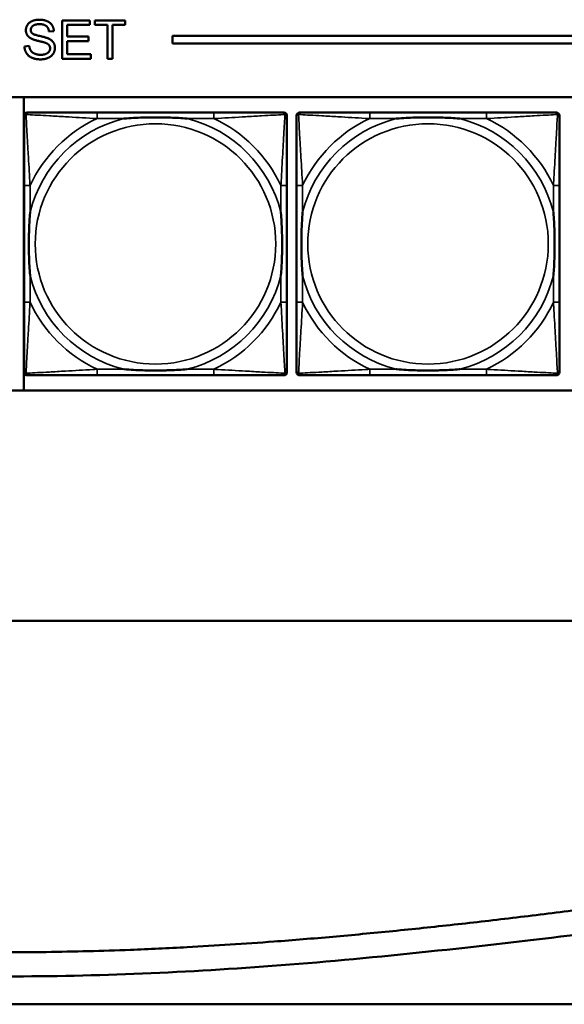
# Model space of a CAD drawing. Header units: inches. Extents: x 3.3 to 44.7, y 1.4 to 39.2.
# Tile 25 of 85: x 27.8 to 29.3, y 2.5 to 5.1. Entities that reach past the tile are written whole.
import ezdxf

# ---------------------------------------------------------------- set-up
doc = ezdxf.new("R2010")
doc.units = ezdxf.units.IN
doc.header["$MEASUREMENT"] = 0
doc.layers.add('Visible (ANSI)', color=7, linetype='Continuous', lineweight=50)
doc.layers.add('Visible Narrow (ANSI)', color=7, linetype='Continuous', lineweight=35)

msp = doc.modelspace()

# ---------------------------------------------------------------- linework, layer by layer
at = {"layer": 'Visible (ANSI)'}
for p, q in [((27.9535, 5.0836), (28.0259, 5.0836)), ((27.9535, 4.9836), (27.9535, 5.0836)), ((28.0259, 5.0836), (28.0259, 5.0718)), ((28.039, 5.0718), (28.039, 5.0836)), ((28.039, 5.0836), (28.1182, 5.0836)), ((28.1182, 5.0836), (28.1182, 5.0718)), ((28.0259, 5.0718), (27.9668, 5.0718)), ((27.9668, 5.0718), (27.9668, 5.0412)), ((28.0719, 5.0718), (28.039, 5.0718)), ((28.0719, 4.9836), (28.0719, 5.0718)), ((28.1182, 5.0718), (28.0851, 5.0718)), ((28.0851, 5.0718), (28.0851, 4.9836)), ((27.9322, 5.0555), (27.9195, 5.0545)), ((27.9668, 5.0412), (28.0222, 5.0412)), ((28.0222, 5.0412), (28.0222, 5.0294)), ((28.2415, 5.0237), (28.2415, 5.0437)), ((28.2415, 5.0437), (33.5485, 5.0437)), ((27.8555, 5.0158), (27.868, 5.0168)), ((28.0222, 5.0294), (27.9668, 5.0294)), ((27.9668, 5.0294), (27.9668, 4.9954)), ((33.5485, 5.0237), (28.2415, 5.0237)), ((28.0282, 4.9836), (27.9535, 4.9836)), ((27.9668, 4.9954), (28.0282, 4.9954)), ((28.0282, 4.9954), (28.0282, 4.9836)), ((28.0851, 4.9836), (28.0719, 4.9836)), ((22.1344, 4.8837), (33.5485, 4.8837)), ((27.8543, 4.119), (27.8543, 4.8837)), ((27.8544, 4.1662), (27.8544, 4.8355)), ((27.8622, 4.8434), (27.8662, 4.8434)), ((28.3489, 4.8434), (28.0449, 4.8434)), ((28.5276, 4.8434), (28.5315, 4.8434)), ((28.5394, 4.8355), (28.5394, 4.8316)), ((28.5644, 4.1662), (28.5644, 4.8355)), ((28.5722, 4.8434), (28.5762, 4.8434)), ((29.0589, 4.8434), (28.7549, 4.8434)), ((29.2376, 4.8434), (29.2415, 4.8434)), ((29.2494, 4.8355), (29.2494, 4.8316)), ((27.8544, 4.6528), (27.8544, 4.3489)), ((28.5394, 4.3489), (28.5394, 4.6528)), ((28.5644, 4.6528), (28.5644, 4.3489)), ((29.2494, 4.3489), (29.2494, 4.6528)), ((28.5315, 4.1583), (27.8622, 4.1583)), ((28.0449, 4.1583), (28.3489, 4.1583)), ((28.5394, 4.1702), (28.5394, 4.1662)), ((29.2415, 4.1583), (28.5722, 4.1583)), ((28.7549, 4.1583), (29.0589, 4.1583)), ((29.2494, 4.1702), (29.2494, 4.1662)), ((33.5485, 4.119), (22.1344, 4.119)), ((20.9807, 3.5186), (37.7273, 3.5186)), ((21.2707, 2.5186), (31.7284, 2.5186))]:
    msp.add_line(p, q, dxfattribs=at)
for centre, radius, start, end in [((27.8622, 4.8355), 0.00787, 90, 180), ((27.8662, 4.8316), 0.0118, 90, 180), ((28.5276, 4.8316), 0.0118, 0, 90), ((28.5315, 4.8355), 0.00787, 0, 90), ((28.5722, 4.8355), 0.00787, 90, 180), ((28.5762, 4.8316), 0.0118, 90, 180), ((29.2376, 4.8316), 0.0118, 0, 90), ((29.2415, 4.8355), 0.00787, 0, 90), ((27.8662, 4.1702), 0.0118, 180, 270), ((27.8622, 4.1662), 0.00787, 180, 270), ((28.5276, 4.1702), 0.0118, 270, 360), ((28.5315, 4.1662), 0.00787, 270, 0), ((28.5762, 4.1702), 0.0118, 180, 270), ((28.5722, 4.1662), 0.00787, 180, 270), ((29.2376, 4.1702), 0.0118, 270, 360), ((29.2415, 4.1662), 0.00787, 270, 0)]:
    msp.add_arc(centre, radius, start, end, dxfattribs=at)
for points in [[(27.8592, 5.0578), (27.8592, 5.0654), (27.8678, 5.0785), (27.8844, 5.0854), (27.8945, 5.0854)], [(27.8945, 5.0854), (27.9056, 5.0854), (27.9226, 5.0782), (27.9319, 5.0643), (27.9322, 5.0555)], [(27.8734, 5.0361), (27.8662, 5.0398), (27.8592, 5.0509), (27.8592, 5.0578)], [(27.895, 5.0737), (27.883, 5.0737), (27.872, 5.0649), (27.872, 5.0587)], [(27.872, 5.0587), (27.872, 5.0533), (27.8758, 5.0498)], [(27.9195, 5.0545), (27.9185, 5.064), (27.9066, 5.0737), (27.895, 5.0737)], [(27.9107, 5.0249), (27.9066, 5.0265), (27.879, 5.0331), (27.8734, 5.0361)], [(27.8758, 5.0498), (27.8797, 5.0463), (27.9121, 5.039), (27.9181, 5.0363)], [(27.9181, 5.0363), (27.9268, 5.0322), (27.9351, 5.0199), (27.9351, 5.0119)], [(27.8982, 4.9819), (27.8845, 4.9819), (27.8662, 4.9899), (27.8558, 5.0057), (27.8555, 5.0158)], [(27.868, 5.0168), (27.8689, 5.0093), (27.8754, 4.9997), (27.889, 4.9938), (27.8976, 4.9938)], [(27.8976, 4.9938), (27.9051, 4.9938), (27.9168, 4.9982), (27.9224, 5.0061), (27.9224, 5.0107)], [(27.9351, 5.0119), (27.9351, 5.0039), (27.926, 4.9898), (27.9088, 4.9819), (27.8982, 4.9819)], [(27.9224, 5.0107), (27.9224, 5.0155), (27.917, 5.0225), (27.9107, 5.0249)]]:
    msp.add_open_spline(points, degree=2, dxfattribs=at)
for points, degree, knots in [([(27.8544, 4.8316), (27.8544, 4.8167), (27.8544, 4.7751), (27.8544, 4.7344), (27.8544, 4.7079), (27.8544, 4.68), (27.8544, 4.6528)], 3, [-0.5252205, -0.5252205, -0.5252205, -0.5252205, -0.20743, -0.20743, -0.20743, 0, 0, 0, 0]), ([(28.0449, 4.8434), (28.0414, 4.8434), (28.0378, 4.8434), (28.0342, 4.8434), (28.001, 4.8434), (27.9673, 4.8434), (27.9364, 4.8434), (27.9095, 4.8434), (27.8839, 4.8434), (27.8705, 4.8434), (27.8689, 4.8434), (27.8674, 4.8434), (27.8662, 4.8434)], 3, [0, 0, 0, 0, 0.0272471, 0.0272471, 0.0272471, 0.2790553, 0.2790553, 0.2790553, 0.4988354, 0.4988354, 0.4988354, 0.5252205, 0.5252205, 0.5252205, 0.5252205]), ([(28.1141, 4.8276), (28.1146, 4.8277), (28.115, 4.8277), (28.1315, 4.8289), (28.1476, 4.8298), (28.1705, 4.8305), (28.1772, 4.8306), (28.1864, 4.8308), (28.1889, 4.8308), (28.193, 4.8308), (28.1946, 4.8308), (28.1977, 4.8308), (28.1992, 4.8308), (28.2028, 4.8308), (28.2048, 4.8308), (28.211, 4.8307), (28.2151, 4.8307), (28.2249, 4.8305), (28.2305, 4.8303), (28.2502, 4.8296), (28.2643, 4.8288), (28.2788, 4.8277), (28.2792, 4.8277), (28.2796, 4.8276)], 3, [-0.416114, -0.416114, -0.416114, -0.416114, -0.4127691, -0.4127691, -0.2896446, -0.2896446, -0.2388934, -0.2388934, -0.2201881, -0.2201881, -0.2080204, -0.2080204, -0.196499, -0.196499, -0.1809939, -0.1809939, -0.149741, -0.149741, -0.1073162, -0.1073162, 0, 0, 0.0033356, 0.0033356, 0.0033356, 0.0033356]), ([(28.5276, 4.8434), (28.5127, 4.8434), (28.4711, 4.8434), (28.4305, 4.8434), (28.4039, 4.8434), (28.3761, 4.8434), (28.3489, 4.8434)], 3, [-0.5252205, -0.5252205, -0.5252205, -0.5252205, -0.20743, -0.20743, -0.20743, 0, 0, 0, 0]), ([(28.5394, 4.6528), (28.5394, 4.6564), (28.5394, 4.66), (28.5394, 4.6636), (28.5394, 4.6968), (28.5394, 4.7305), (28.5394, 4.7614), (28.5394, 4.7883), (28.5394, 4.8138), (28.5394, 4.8273), (28.5394, 4.8289), (28.5394, 4.8303), (28.5394, 4.8316)], 3, [0, 0, 0, 0, 0.0272471, 0.0272471, 0.0272471, 0.2790553, 0.2790553, 0.2790553, 0.4988354, 0.4988354, 0.4988354, 0.5252205, 0.5252205, 0.5252205, 0.5252205]), ([(28.5644, 4.8316), (28.5644, 4.8167), (28.5644, 4.7751), (28.5644, 4.7344), (28.5644, 4.7079), (28.5644, 4.68), (28.5644, 4.6528)], 3, [-0.5252205, -0.5252205, -0.5252205, -0.5252205, -0.20743, -0.20743, -0.20743, 0, 0, 0, 0]), ([(28.7549, 4.8434), (28.7514, 4.8434), (28.7478, 4.8434), (28.7442, 4.8434), (28.711, 4.8434), (28.6773, 4.8434), (28.6464, 4.8434), (28.6195, 4.8434), (28.5939, 4.8434), (28.5805, 4.8434), (28.5789, 4.8434), (28.5774, 4.8434), (28.5762, 4.8434)], 3, [0, 0, 0, 0, 0.0272471, 0.0272471, 0.0272471, 0.2790553, 0.2790553, 0.2790553, 0.4988354, 0.4988354, 0.4988354, 0.5252205, 0.5252205, 0.5252205, 0.5252205]), ([(28.8241, 4.8276), (28.8246, 4.8277), (28.825, 4.8277), (28.8415, 4.8289), (28.8576, 4.8298), (28.8805, 4.8305), (28.8872, 4.8306), (28.8964, 4.8308), (28.8989, 4.8308), (28.903, 4.8308), (28.9046, 4.8308), (28.9077, 4.8308), (28.9092, 4.8308), (28.9128, 4.8308), (28.9148, 4.8308), (28.921, 4.8307), (28.9251, 4.8307), (28.9349, 4.8305), (28.9405, 4.8303), (28.9602, 4.8296), (28.9743, 4.8288), (28.9888, 4.8277), (28.9892, 4.8277), (28.9896, 4.8276)], 3, [-0.416114, -0.416114, -0.416114, -0.416114, -0.4127691, -0.4127691, -0.2896446, -0.2896446, -0.2388934, -0.2388934, -0.2201881, -0.2201881, -0.2080204, -0.2080204, -0.196499, -0.196499, -0.1809939, -0.1809939, -0.149741, -0.149741, -0.1073162, -0.1073162, 0, 0, 0.0033356, 0.0033356, 0.0033356, 0.0033356]), ([(29.2376, 4.8434), (29.2227, 4.8434), (29.1811, 4.8434), (29.1405, 4.8434), (29.1139, 4.8434), (29.0861, 4.8434), (29.0589, 4.8434)], 3, [-0.5252205, -0.5252205, -0.5252205, -0.5252205, -0.20743, -0.20743, -0.20743, 0, 0, 0, 0]), ([(29.2494, 4.6528), (29.2494, 4.6564), (29.2494, 4.66), (29.2494, 4.6636), (29.2494, 4.6968), (29.2494, 4.7305), (29.2494, 4.7614), (29.2494, 4.7883), (29.2494, 4.8138), (29.2494, 4.8273), (29.2494, 4.8289), (29.2494, 4.8303), (29.2494, 4.8316)], 3, [0, 0, 0, 0, 0.0272471, 0.0272471, 0.0272471, 0.2790553, 0.2790553, 0.2790553, 0.4988354, 0.4988354, 0.4988354, 0.5252205, 0.5252205, 0.5252205, 0.5252205]), ([(27.8701, 4.4181), (27.8701, 4.4186), (27.8701, 4.419), (27.8688, 4.4355), (27.868, 4.4516), (27.8673, 4.4745), (27.8671, 4.4812), (27.867, 4.4904), (27.867, 4.4929), (27.867, 4.4969), (27.867, 4.4985), (27.8669, 4.5017), (27.867, 4.5032), (27.867, 4.5068), (27.867, 4.5088), (27.867, 4.515), (27.8671, 4.5191), (27.8673, 4.5288), (27.8675, 4.5344), (27.8682, 4.5542), (27.869, 4.5683), (27.8701, 4.5827), (27.8701, 4.5832), (27.8701, 4.5836)], 3, [-0.416114, -0.416114, -0.416114, -0.416114, -0.4127691, -0.4127691, -0.2896446, -0.2896446, -0.2388934, -0.2388934, -0.2201881, -0.2201881, -0.2080204, -0.2080204, -0.196499, -0.196499, -0.1809939, -0.1809939, -0.149741, -0.149741, -0.1073162, -0.1073162, 0, 0, 0.0033356, 0.0033356, 0.0033356, 0.0033356]), ([(28.5237, 4.5836), (28.5237, 4.5832), (28.5237, 4.5827), (28.525, 4.5662), (28.5258, 4.5502), (28.5265, 4.5272), (28.5267, 4.5205), (28.5268, 4.5113), (28.5268, 4.5089), (28.5268, 4.5048), (28.5268, 4.5032), (28.5268, 4.5001), (28.5268, 4.4985), (28.5268, 4.495), (28.5268, 4.4929), (28.5268, 4.4867), (28.5267, 4.4826), (28.5265, 4.4729), (28.5263, 4.4673), (28.5256, 4.4475), (28.5248, 4.4335), (28.5237, 4.419), (28.5237, 4.4186), (28.5237, 4.4181)], 3, [-0.416114, -0.416114, -0.416114, -0.416114, -0.4127691, -0.4127691, -0.2896446, -0.2896446, -0.2388934, -0.2388934, -0.2201881, -0.2201881, -0.2080204, -0.2080204, -0.196499, -0.196499, -0.1809939, -0.1809939, -0.149741, -0.149741, -0.1073162, -0.1073162, 0, 0, 0.0033356, 0.0033356, 0.0033356, 0.0033356]), ([(28.5801, 4.4181), (28.5801, 4.4186), (28.5801, 4.419), (28.5788, 4.4355), (28.578, 4.4516), (28.5773, 4.4745), (28.5771, 4.4812), (28.577, 4.4904), (28.577, 4.4929), (28.577, 4.4969), (28.577, 4.4985), (28.5769, 4.5017), (28.577, 4.5032), (28.577, 4.5068), (28.577, 4.5088), (28.577, 4.515), (28.5771, 4.5191), (28.5773, 4.5288), (28.5775, 4.5344), (28.5782, 4.5542), (28.579, 4.5683), (28.5801, 4.5827), (28.5801, 4.5832), (28.5801, 4.5836)], 3, [-0.416114, -0.416114, -0.416114, -0.416114, -0.4127691, -0.4127691, -0.2896446, -0.2896446, -0.2388934, -0.2388934, -0.2201881, -0.2201881, -0.2080204, -0.2080204, -0.196499, -0.196499, -0.1809939, -0.1809939, -0.149741, -0.149741, -0.1073162, -0.1073162, 0, 0, 0.0033356, 0.0033356, 0.0033356, 0.0033356]), ([(29.2337, 4.5836), (29.2337, 4.5832), (29.2337, 4.5827), (29.235, 4.5662), (29.2358, 4.5502), (29.2365, 4.5272), (29.2367, 4.5205), (29.2368, 4.5113), (29.2368, 4.5089), (29.2368, 4.5048), (29.2368, 4.5032), (29.2368, 4.5001), (29.2368, 4.4985), (29.2368, 4.495), (29.2368, 4.4929), (29.2368, 4.4867), (29.2367, 4.4826), (29.2365, 4.4729), (29.2363, 4.4673), (29.2356, 4.4475), (29.2348, 4.4335), (29.2337, 4.419), (29.2337, 4.4186), (29.2337, 4.4181)], 3, [-0.416114, -0.416114, -0.416114, -0.416114, -0.4127691, -0.4127691, -0.2896446, -0.2896446, -0.2388934, -0.2388934, -0.2201881, -0.2201881, -0.2080204, -0.2080204, -0.196499, -0.196499, -0.1809939, -0.1809939, -0.149741, -0.149741, -0.1073162, -0.1073162, 0, 0, 0.0033356, 0.0033356, 0.0033356, 0.0033356]), ([(27.8544, 4.3489), (27.8544, 4.3217), (27.8544, 4.2938), (27.8544, 4.2673), (27.8544, 4.2266), (27.8544, 4.185), (27.8544, 4.1702)], 3, [3.9382945, 3.9382945, 3.9382945, 3.9382945, 4.1457245, 4.1457245, 4.1457245, 4.463515, 4.463515, 4.463515, 4.463515]), ([(28.5394, 4.1702), (28.5394, 4.185), (28.5394, 4.2266), (28.5394, 4.2673), (28.5394, 4.2938), (28.5394, 4.3217), (28.5394, 4.3489)], 3, [-0.5252205, -0.5252205, -0.5252205, -0.5252205, -0.20743, -0.20743, -0.20743, 0, 0, 0, 0]), ([(28.5644, 4.3489), (28.5644, 4.3217), (28.5644, 4.2938), (28.5644, 4.2673), (28.5644, 4.2266), (28.5644, 4.185), (28.5644, 4.1702)], 3, [3.9382945, 3.9382945, 3.9382945, 3.9382945, 4.1457245, 4.1457245, 4.1457245, 4.463515, 4.463515, 4.463515, 4.463515]), ([(29.2494, 4.1702), (29.2494, 4.185), (29.2494, 4.2266), (29.2494, 4.2673), (29.2494, 4.2938), (29.2494, 4.3217), (29.2494, 4.3489)], 3, [-0.5252205, -0.5252205, -0.5252205, -0.5252205, -0.20743, -0.20743, -0.20743, 0, 0, 0, 0]), ([(27.8662, 4.1583), (27.8811, 4.1583), (27.9227, 4.1583), (27.9633, 4.1583), (27.9899, 4.1583), (28.0177, 4.1583), (28.0449, 4.1583)], 3, [-0.5252205, -0.5252205, -0.5252205, -0.5252205, -0.20743, -0.20743, -0.20743, 0, 0, 0, 0]), ([(28.2796, 4.1741), (28.2792, 4.1741), (28.2788, 4.174), (28.2643, 4.1729), (28.2502, 4.1721), (28.2305, 4.1714), (28.2249, 4.1713), (28.2151, 4.1711), (28.211, 4.171), (28.2048, 4.1709), (28.2028, 4.1709), (28.1992, 4.1709), (28.1977, 4.1709), (28.1946, 4.1709), (28.193, 4.1709), (28.1889, 4.1709), (28.1864, 4.171), (28.1772, 4.1711), (28.1705, 4.1712), (28.1476, 4.1719), (28.1315, 4.1728), (28.115, 4.174), (28.1146, 4.1741), (28.1141, 4.1741)], 3, [-0.4149464, -0.4149464, -0.4149464, -0.4149464, -0.41162, -0.41162, -0.3046026, -0.3046026, -0.2622958, -0.2622958, -0.23113, -0.23113, -0.215668, -0.215668, -0.2041787, -0.2041787, -0.1920448, -0.1920448, -0.1733916, -0.1733916, -0.1227817, -0.1227817, 0, 0, 0.0033356, 0.0033356, 0.0033356, 0.0033356]), ([(28.3489, 4.1583), (28.3761, 4.1583), (28.4039, 4.1583), (28.4305, 4.1583), (28.4711, 4.1583), (28.5127, 4.1583), (28.5276, 4.1583)], 3, [3.9382945, 3.9382945, 3.9382945, 3.9382945, 4.1457245, 4.1457245, 4.1457245, 4.463515, 4.463515, 4.463515, 4.463515]), ([(28.5762, 4.1583), (28.5911, 4.1583), (28.6327, 4.1583), (28.6733, 4.1583), (28.6999, 4.1583), (28.7277, 4.1583), (28.7549, 4.1583)], 3, [-0.5252205, -0.5252205, -0.5252205, -0.5252205, -0.20743, -0.20743, -0.20743, 0, 0, 0, 0]), ([(28.9896, 4.1741), (28.9892, 4.1741), (28.9888, 4.174), (28.9743, 4.1729), (28.9602, 4.1721), (28.9405, 4.1714), (28.9349, 4.1713), (28.9251, 4.1711), (28.921, 4.171), (28.9148, 4.1709), (28.9128, 4.1709), (28.9092, 4.1709), (28.9077, 4.1709), (28.9046, 4.1709), (28.903, 4.1709), (28.8989, 4.1709), (28.8964, 4.171), (28.8872, 4.1711), (28.8805, 4.1712), (28.8576, 4.1719), (28.8415, 4.1728), (28.825, 4.174), (28.8246, 4.1741), (28.8241, 4.1741)], 3, [-0.4149464, -0.4149464, -0.4149464, -0.4149464, -0.41162, -0.41162, -0.3046026, -0.3046026, -0.2622958, -0.2622958, -0.23113, -0.23113, -0.215668, -0.215668, -0.2041787, -0.2041787, -0.1920448, -0.1920448, -0.1733916, -0.1733916, -0.1227817, -0.1227817, 0, 0, 0.0033356, 0.0033356, 0.0033356, 0.0033356]), ([(29.0589, 4.1583), (29.0861, 4.1583), (29.1139, 4.1583), (29.1405, 4.1583), (29.1811, 4.1583), (29.2227, 4.1583), (29.2376, 4.1583)], 3, [3.9382945, 3.9382945, 3.9382945, 3.9382945, 4.1457245, 4.1457245, 4.1457245, 4.463515, 4.463515, 4.463515, 4.463515]), ([(21.2686, 3.4409), (21.35, 3.4409), (21.5101, 3.4421), (21.7065, 3.4448), (21.8827, 3.4464), (22.0004, 3.4467), (22.1187, 3.446), (22.198, 3.445), (22.2977, 3.4429), (22.3782, 3.4406), (22.4796, 3.4366), (22.5616, 3.4327), (22.6652, 3.4266), (22.7489, 3.4208), (22.8549, 3.4123), (22.9407, 3.4046), (23.0493, 3.3936), (23.1373, 3.3839), (23.2487, 3.3704), (23.339, 3.3585), (23.4534, 3.3425), (23.546, 3.3286), (23.6632, 3.3101), (23.7581, 3.2943), (23.8781, 3.2734), (23.9752, 3.2558), (24.0979, 3.2328), (24.197, 3.2137), (24.347, 3.1839), (24.4987, 3.1528), (24.7289, 3.1044), (24.9359, 3.0599), (25.196, 3.0039), (25.4044, 2.9595), (25.6639, 2.9058), (25.8704, 2.8649), (26.1004, 2.8222), (26.2525, 2.7958), (26.4034, 2.7714), (26.5034, 2.7561), (26.6277, 2.7383), (26.7265, 2.7253), (26.8494, 2.7104), (26.9472, 2.6996), (27.0688, 2.6878), (27.1658, 2.6796), (27.2865, 2.6709), (27.3828, 2.6652), (27.503, 2.6597), (27.5991, 2.6567), (27.7193, 2.6545), (27.8157, 2.654), (27.9607, 2.6553), (28.1066, 2.6591), (28.3037, 2.6682), (28.4541, 2.6781), (28.607, 2.6901), (28.7103, 2.6993), (28.8412, 2.712), (28.9475, 2.7232), (29.0824, 2.7384), (29.1918, 2.7515), (29.3308, 2.7689), (29.4435, 2.7837), (29.5866, 2.8031), (29.7026, 2.8194), (29.8495, 2.8406), (29.9685, 2.8581), (30.119, 2.8807), (30.2407, 2.8993), (30.3942, 2.9231), (30.5181, 2.9425), (30.6739, 2.9672), (30.7993, 2.9871), (30.9881, 3.0172), (31.1774, 3.0476), (31.4293, 3.0879), (31.6169, 3.1178), (31.8023, 3.147), (31.9246, 3.1662), (32.0754, 3.1896), (32.1943, 3.2078), (32.3402, 3.2298), (32.4547, 3.2468), (32.5948, 3.2673), (32.7044, 3.283), (32.8379, 3.3016), (32.9419, 3.3157), (33.0683, 3.3324), (33.1664, 3.3449), (33.2854, 3.3595), (33.3775, 3.3703), (33.4889, 3.3827), (33.5751, 3.3918), (33.6791, 3.402), (33.7594, 3.4094), (33.8564, 3.4176), (33.9313, 3.4233), (34.0217, 3.4295), (34.0916, 3.4337), (34.1762, 3.438), (34.2418, 3.4408), (34.3216, 3.4435), (34.3839, 3.4451), (34.46, 3.4464), (34.5197, 3.447), (34.5936, 3.4473), (34.6521, 3.4472), (34.7397, 3.4467), (34.8571, 3.4457), (34.9637, 3.4449), (35.0275, 3.4449)], 3, [-1, -1, -1, -1, -0.979167, -0.958333, -0.947917, -0.932292, -0.927083, -0.916667, -0.911458, -0.901042, -0.895833, -0.885417, -0.880208, -0.869792, -0.864583, -0.854167, -0.848958, -0.838542, -0.833333, -0.822917, -0.817708, -0.807292, -0.802083, -0.791667, -0.786458, -0.776042, -0.770833, -0.760417, -0.755208, -0.739583, -0.729167, -0.708333, -0.697917, -0.677083, -0.666667, -0.645833, -0.635417, -0.619792, -0.614583, -0.604167, -0.598958, -0.588542, -0.583333, -0.572917, -0.567708, -0.557292, -0.552083, -0.541667, -0.536458, -0.526042, -0.520833, -0.510417, -0.505208, -0.489583, -0.479167, -0.463542, -0.458333, -0.447917, -0.442708, -0.432292, -0.427083, -0.416667, -0.411458, -0.401042, -0.395833, -0.385417, -0.380208, -0.369792, -0.364583, -0.354167, -0.348958, -0.338542, -0.333333, -0.322917, -0.317708, -0.302083, -0.291667, -0.276042, -0.270833, -0.260417, -0.255208, -0.244792, -0.239583, -0.229167, -0.223958, -0.213542, -0.208333, -0.197917, -0.192708, -0.182292, -0.177083, -0.166667, -0.161458, -0.151042, -0.145833, -0.135417, -0.130208, -0.119792, -0.114583, -0.104167, -0.098958, -0.088542, -0.083333, -0.072917, -0.067708, -0.057292, -0.052083, -0.041667, -0.036458, -0.020833, 0, 0, 0, 0]), ([(35.0274, 3.3819), (34.3789, 3.3823), (33.7321, 3.4481), (29.4464, 2.6457), (26.6425, 2.3757), (23.3834, 3.4993), (22.1443, 3.3774), (21.2685, 3.3779)], 4, [-1, -1, -1, -1, -1, -0.718835, -0.512863, -0.297351, 0, 0, 0, 0, 0])]:
    msp.add_open_spline(points, degree=degree, knots=knots, dxfattribs=at)
at = {"layer": 'Visible Narrow (ANSI)'}
for p, q in [((28.0449, 4.8434), (28.0449, 4.8276)), ((28.0449, 4.8276), (28.1141, 4.8276)), ((28.2796, 4.8276), (28.3489, 4.8276)), ((28.3489, 4.8434), (28.3489, 4.8276)), ((28.7549, 4.8434), (28.7549, 4.8276)), ((28.7549, 4.8276), (28.8241, 4.8276)), ((28.9896, 4.8276), (29.0589, 4.8276)), ((29.0589, 4.8434), (29.0589, 4.8276)), ((27.8701, 4.6528), (27.8544, 4.6528)), ((27.8701, 4.5836), (27.8701, 4.6528)), ((28.5394, 4.6528), (28.5237, 4.6528)), ((28.5237, 4.6528), (28.5237, 4.5836)), ((28.5801, 4.6528), (28.5644, 4.6528)), ((28.5801, 4.5836), (28.5801, 4.6528)), ((29.2494, 4.6528), (29.2337, 4.6528)), ((29.2337, 4.6528), (29.2337, 4.5836)), ((27.8701, 4.3489), (27.8701, 4.4181)), ((28.5237, 4.4181), (28.5237, 4.3489)), ((28.5801, 4.3489), (28.5801, 4.4181)), ((29.2337, 4.4181), (29.2337, 4.3489)), ((27.8701, 4.3489), (27.8544, 4.3489)), ((28.5394, 4.3489), (28.5237, 4.3489)), ((28.5801, 4.3489), (28.5644, 4.3489)), ((29.2494, 4.3489), (29.2337, 4.3489)), ((28.0449, 4.1741), (28.0449, 4.1583)), ((28.1141, 4.1741), (28.0449, 4.1741)), ((28.3489, 4.1741), (28.2796, 4.1741)), ((28.3489, 4.1741), (28.3489, 4.1583)), ((28.7549, 4.1741), (28.7549, 4.1583)), ((28.8241, 4.1741), (28.7549, 4.1741)), ((29.0589, 4.1741), (28.9896, 4.1741)), ((29.0589, 4.1741), (29.0589, 4.1583))]:
    msp.add_line(p, q, dxfattribs=at)
for centre in [(28.1969, 4.5009), (28.9069, 4.5009)]:
    msp.add_circle(centre, 0.3133, dxfattribs=at)
for centre, radius, start, end in [((28.1969, 4.5009), 0.3371, 104.2103, 165.7897), ((28.1969, 4.5009), 0.3604, 114.9407, 155.0593), ((28.1969, 4.5009), 0.3371, 14.2103, 75.7897), ((28.1969, 4.5009), 0.3604, 24.9407, 65.0593), ((28.9069, 4.5009), 0.3371, 104.2103, 165.7897), ((28.9069, 4.5009), 0.3604, 114.9407, 155.0593), ((28.9069, 4.5009), 0.3371, 14.2103, 75.7897), ((28.9069, 4.5009), 0.3604, 24.9407, 65.0593), ((28.1969, 4.5009), 0.3371, 194.2103, 255.7897), ((28.1969, 4.5009), 0.3371, 284.2103, 345.7897), ((28.9069, 4.5009), 0.3371, 194.2103, 255.7897), ((28.9069, 4.5009), 0.3371, 284.2103, 345.7897), ((28.1969, 4.5009), 0.3604, 204.9407, 245.0593), ((28.1969, 4.5009), 0.3604, 294.9407, 335.0593), ((28.9069, 4.5009), 0.3604, 204.9407, 245.0593), ((28.9069, 4.5009), 0.3604, 294.9407, 335.0593)]:
    msp.add_arc(centre, radius, start, end, dxfattribs=at)
for points, knots in [([(27.8544, 4.8316), (27.8544, 4.8322), (27.8545, 4.8327), (27.8547, 4.8337), (27.8549, 4.8342), (27.8552, 4.8348), (27.8553, 4.8351), (27.8556, 4.8354), (27.8557, 4.8356), (27.856, 4.836), (27.8563, 4.8362), (27.857, 4.8368), (27.8575, 4.8372), (27.8585, 4.8377), (27.8591, 4.8379), (27.8597, 4.8381)], [-0.02627331, -0.02627331, -0.02627331, -0.02627331, -0.02158775, -0.02158775, -0.01736415, -0.01736415, -0.0147244, -0.0147244, -0.01307456, -0.01307456, -0.00977487, -0.00977487, -0.00449537, -0.00449537, 0.00012419, 0.00012419, 0.00012419, 0.00012419]), ([(27.8597, 4.8381), (27.8598, 4.8387), (27.8601, 4.8392), (27.8606, 4.8403), (27.8609, 4.8408), (27.8615, 4.8415), (27.8618, 4.8417), (27.8622, 4.8421), (27.8623, 4.8422), (27.8627, 4.8424), (27.8629, 4.8426), (27.8636, 4.8429), (27.864, 4.8431), (27.865, 4.8433), (27.8656, 4.8434), (27.8662, 4.8434)], [-0.00012419, -0.00012419, -0.00012419, -0.00012419, 0.00449537, 0.00449537, 0.00977487, 0.00977487, 0.01307456, 0.01307456, 0.0147244, 0.0147244, 0.01736415, 0.01736415, 0.02158775, 0.02158775, 0.02627331, 0.02627331, 0.02627331, 0.02627331]), ([(27.8701, 4.6528), (27.8699, 4.6566), (27.8697, 4.6603), (27.8682, 4.6877), (27.8668, 4.7119), (27.8646, 4.7497), (27.8637, 4.7638), (27.8617, 4.799), (27.8607, 4.8191), (27.8598, 4.8346), (27.8598, 4.8364), (27.8597, 4.8381)], [0, 0, 0, 0, 0.0278591, 0.0278591, 0.201273, 0.201273, 0.3066357, 0.3066357, 0.475216, 0.475216, 0.5007189, 0.5007189, 0.5007189, 0.5007189]), ([(27.8597, 4.8381), (27.8614, 4.838), (27.8632, 4.8379), (27.8786, 4.8371), (27.8987, 4.836), (27.934, 4.834), (27.948, 4.8332), (27.9859, 4.831), (28.0101, 4.8296), (28.0374, 4.828), (28.0412, 4.8278), (28.0449, 4.8276)], [-0.5007189, -0.5007189, -0.5007189, -0.5007189, -0.475216, -0.475216, -0.3066357, -0.3066357, -0.201273, -0.201273, -0.0278591, -0.0278591, 0, 0, 0, 0]), ([(28.3489, 4.8276), (28.3526, 4.8278), (28.3564, 4.828), (28.3837, 4.8296), (28.4079, 4.831), (28.4458, 4.8332), (28.4598, 4.834), (28.495, 4.836), (28.5152, 4.8371), (28.5306, 4.8379), (28.5324, 4.838), (28.5341, 4.8381)], [0, 0, 0, 0, 0.0278591, 0.0278591, 0.201273, 0.201273, 0.3066357, 0.3066357, 0.475216, 0.475216, 0.5007189, 0.5007189, 0.5007189, 0.5007189]), ([(28.5341, 4.8381), (28.534, 4.8364), (28.5339, 4.8346), (28.5331, 4.8191), (28.532, 4.799), (28.53, 4.7638), (28.5292, 4.7497), (28.527, 4.7119), (28.5256, 4.6877), (28.5241, 4.6603), (28.5239, 4.6566), (28.5237, 4.6528)], [-0.5007189, -0.5007189, -0.5007189, -0.5007189, -0.475216, -0.475216, -0.3066357, -0.3066357, -0.201273, -0.201273, -0.0278591, -0.0278591, 0, 0, 0, 0]), ([(28.5276, 4.8434), (28.5282, 4.8434), (28.5288, 4.8433), (28.5298, 4.8431), (28.5302, 4.8429), (28.5308, 4.8426), (28.5311, 4.8424), (28.5315, 4.8422), (28.5316, 4.8421), (28.532, 4.8417), (28.5323, 4.8415), (28.5329, 4.8408), (28.5332, 4.8403), (28.5337, 4.8392), (28.534, 4.8387), (28.5341, 4.8381)], [-0.02627331, -0.02627331, -0.02627331, -0.02627331, -0.02158775, -0.02158775, -0.01736415, -0.01736415, -0.0147244, -0.0147244, -0.01307456, -0.01307456, -0.00977487, -0.00977487, -0.00449537, -0.00449537, 0.00012419, 0.00012419, 0.00012419, 0.00012419]), ([(28.5341, 4.8381), (28.5347, 4.8379), (28.5352, 4.8377), (28.5363, 4.8372), (28.5368, 4.8368), (28.5375, 4.8362), (28.5378, 4.836), (28.5381, 4.8356), (28.5382, 4.8354), (28.5385, 4.8351), (28.5386, 4.8348), (28.5389, 4.8342), (28.5391, 4.8337), (28.5393, 4.8327), (28.5394, 4.8322), (28.5394, 4.8316)], [-0.00012419, -0.00012419, -0.00012419, -0.00012419, 0.00449537, 0.00449537, 0.00977487, 0.00977487, 0.01307456, 0.01307456, 0.0147244, 0.0147244, 0.01736415, 0.01736415, 0.02158775, 0.02158775, 0.02627331, 0.02627331, 0.02627331, 0.02627331]), ([(28.5644, 4.8316), (28.5644, 4.8322), (28.5645, 4.8327), (28.5647, 4.8337), (28.5649, 4.8342), (28.5652, 4.8348), (28.5653, 4.8351), (28.5656, 4.8354), (28.5657, 4.8356), (28.566, 4.836), (28.5663, 4.8362), (28.567, 4.8368), (28.5675, 4.8372), (28.5685, 4.8377), (28.5691, 4.8379), (28.5697, 4.8381)], [-0.02627331, -0.02627331, -0.02627331, -0.02627331, -0.02158775, -0.02158775, -0.01736415, -0.01736415, -0.0147244, -0.0147244, -0.01307456, -0.01307456, -0.00977487, -0.00977487, -0.00449537, -0.00449537, 0.00012419, 0.00012419, 0.00012419, 0.00012419]), ([(28.5697, 4.8381), (28.5698, 4.8387), (28.5701, 4.8392), (28.5706, 4.8403), (28.5709, 4.8408), (28.5715, 4.8415), (28.5718, 4.8417), (28.5722, 4.8421), (28.5723, 4.8422), (28.5727, 4.8424), (28.5729, 4.8426), (28.5736, 4.8429), (28.574, 4.8431), (28.575, 4.8433), (28.5756, 4.8434), (28.5762, 4.8434)], [-0.00012419, -0.00012419, -0.00012419, -0.00012419, 0.00449537, 0.00449537, 0.00977487, 0.00977487, 0.01307456, 0.01307456, 0.0147244, 0.0147244, 0.01736415, 0.01736415, 0.02158775, 0.02158775, 0.02627331, 0.02627331, 0.02627331, 0.02627331]), ([(28.5801, 4.6528), (28.5799, 4.6566), (28.5797, 4.6603), (28.5782, 4.6877), (28.5768, 4.7119), (28.5746, 4.7497), (28.5737, 4.7638), (28.5717, 4.799), (28.5707, 4.8191), (28.5698, 4.8346), (28.5698, 4.8364), (28.5697, 4.8381)], [0, 0, 0, 0, 0.0278591, 0.0278591, 0.201273, 0.201273, 0.3066357, 0.3066357, 0.475216, 0.475216, 0.5007189, 0.5007189, 0.5007189, 0.5007189]), ([(28.5697, 4.8381), (28.5714, 4.838), (28.5732, 4.8379), (28.5886, 4.8371), (28.6087, 4.836), (28.644, 4.834), (28.658, 4.8332), (28.6959, 4.831), (28.7201, 4.8296), (28.7474, 4.828), (28.7512, 4.8278), (28.7549, 4.8276)], [-0.5007189, -0.5007189, -0.5007189, -0.5007189, -0.475216, -0.475216, -0.3066357, -0.3066357, -0.201273, -0.201273, -0.0278591, -0.0278591, 0, 0, 0, 0]), ([(29.0589, 4.8276), (29.0626, 4.8278), (29.0664, 4.828), (29.0937, 4.8296), (29.1179, 4.831), (29.1558, 4.8332), (29.1698, 4.834), (29.205, 4.836), (29.2252, 4.8371), (29.2406, 4.8379), (29.2424, 4.838), (29.2441, 4.8381)], [0, 0, 0, 0, 0.0278591, 0.0278591, 0.201273, 0.201273, 0.3066357, 0.3066357, 0.475216, 0.475216, 0.5007189, 0.5007189, 0.5007189, 0.5007189]), ([(29.2441, 4.8381), (29.244, 4.8364), (29.2439, 4.8346), (29.2431, 4.8191), (29.242, 4.799), (29.24, 4.7638), (29.2392, 4.7497), (29.237, 4.7119), (29.2356, 4.6877), (29.2341, 4.6603), (29.2339, 4.6566), (29.2337, 4.6528)], [-0.5007189, -0.5007189, -0.5007189, -0.5007189, -0.475216, -0.475216, -0.3066357, -0.3066357, -0.201273, -0.201273, -0.0278591, -0.0278591, 0, 0, 0, 0]), ([(29.2376, 4.8434), (29.2382, 4.8434), (29.2388, 4.8433), (29.2398, 4.8431), (29.2402, 4.8429), (29.2408, 4.8426), (29.2411, 4.8424), (29.2415, 4.8422), (29.2416, 4.8421), (29.242, 4.8417), (29.2423, 4.8415), (29.2429, 4.8408), (29.2432, 4.8403), (29.2437, 4.8392), (29.244, 4.8387), (29.2441, 4.8381)], [-0.02627331, -0.02627331, -0.02627331, -0.02627331, -0.02158775, -0.02158775, -0.01736415, -0.01736415, -0.0147244, -0.0147244, -0.01307456, -0.01307456, -0.00977487, -0.00977487, -0.00449537, -0.00449537, 0.00012419, 0.00012419, 0.00012419, 0.00012419]), ([(29.2441, 4.8381), (29.2447, 4.8379), (29.2452, 4.8377), (29.2463, 4.8372), (29.2468, 4.8368), (29.2475, 4.8362), (29.2478, 4.836), (29.2481, 4.8356), (29.2482, 4.8354), (29.2485, 4.8351), (29.2486, 4.8348), (29.2489, 4.8342), (29.2491, 4.8337), (29.2493, 4.8327), (29.2494, 4.8322), (29.2494, 4.8316)], [-0.00012419, -0.00012419, -0.00012419, -0.00012419, 0.00449537, 0.00449537, 0.00977487, 0.00977487, 0.01307456, 0.01307456, 0.0147244, 0.0147244, 0.01736415, 0.01736415, 0.02158775, 0.02158775, 0.02627331, 0.02627331, 0.02627331, 0.02627331]), ([(27.8597, 4.1636), (27.8598, 4.1653), (27.8598, 4.1672), (27.8607, 4.1826), (27.8617, 4.2027), (27.8637, 4.2379), (27.8646, 4.252), (27.8668, 4.2898), (27.8682, 4.314), (27.8697, 4.3414), (27.8699, 4.3452), (27.8701, 4.3489)], [-4.4390134, -4.4390134, -4.4390134, -4.4390134, -4.4135105, -4.4135105, -4.2449302, -4.2449302, -4.1395675, -4.1395675, -3.9661536, -3.9661536, -3.9382945, -3.9382945, -3.9382945, -3.9382945]), ([(28.5237, 4.3489), (28.5239, 4.3452), (28.5241, 4.3414), (28.5256, 4.314), (28.527, 4.2898), (28.5292, 4.252), (28.53, 4.2379), (28.532, 4.2027), (28.5331, 4.1826), (28.5339, 4.1672), (28.534, 4.1653), (28.5341, 4.1636)], [0, 0, 0, 0, 0.0278591, 0.0278591, 0.201273, 0.201273, 0.3066357, 0.3066357, 0.475216, 0.475216, 0.5007189, 0.5007189, 0.5007189, 0.5007189]), ([(28.5697, 4.1636), (28.5698, 4.1653), (28.5698, 4.1672), (28.5707, 4.1826), (28.5717, 4.2027), (28.5737, 4.2379), (28.5746, 4.252), (28.5768, 4.2898), (28.5782, 4.314), (28.5797, 4.3414), (28.5799, 4.3452), (28.5801, 4.3489)], [-4.4390134, -4.4390134, -4.4390134, -4.4390134, -4.4135105, -4.4135105, -4.2449302, -4.2449302, -4.1395675, -4.1395675, -3.9661536, -3.9661536, -3.9382945, -3.9382945, -3.9382945, -3.9382945]), ([(29.2337, 4.3489), (29.2339, 4.3452), (29.2341, 4.3414), (29.2356, 4.314), (29.237, 4.2898), (29.2392, 4.252), (29.24, 4.2379), (29.242, 4.2027), (29.2431, 4.1826), (29.2439, 4.1672), (29.244, 4.1653), (29.2441, 4.1636)], [0, 0, 0, 0, 0.0278591, 0.0278591, 0.201273, 0.201273, 0.3066357, 0.3066357, 0.475216, 0.475216, 0.5007189, 0.5007189, 0.5007189, 0.5007189]), ([(27.8597, 4.1636), (27.8591, 4.1638), (27.8585, 4.164), (27.8575, 4.1646), (27.857, 4.1649), (27.8563, 4.1655), (27.856, 4.1658), (27.8557, 4.1662), (27.8556, 4.1663), (27.8553, 4.1667), (27.8552, 4.1669), (27.8549, 4.1676), (27.8547, 4.168), (27.8545, 4.169), (27.8544, 4.1695), (27.8544, 4.1702)], [-0.00012419, -0.00012419, -0.00012419, -0.00012419, 0.00449537, 0.00449537, 0.00977487, 0.00977487, 0.01307456, 0.01307456, 0.0147244, 0.0147244, 0.01736415, 0.01736415, 0.02158775, 0.02158775, 0.02627331, 0.02627331, 0.02627331, 0.02627331]), ([(28.0449, 4.1741), (28.0412, 4.1739), (28.0374, 4.1737), (28.0101, 4.1722), (27.9859, 4.1707), (27.948, 4.1685), (27.934, 4.1677), (27.8987, 4.1657), (27.8786, 4.1646), (27.8632, 4.1638), (27.8614, 4.1637), (27.8597, 4.1636)], [0, 0, 0, 0, 0.0278591, 0.0278591, 0.201273, 0.201273, 0.3066357, 0.3066357, 0.475216, 0.475216, 0.5007189, 0.5007189, 0.5007189, 0.5007189]), ([(27.8662, 4.1583), (27.8656, 4.1583), (27.865, 4.1584), (27.864, 4.1587), (27.8636, 4.1588), (27.8629, 4.1592), (27.8627, 4.1593), (27.8623, 4.1596), (27.8622, 4.1597), (27.8618, 4.16), (27.8615, 4.1603), (27.8609, 4.161), (27.8606, 4.1615), (27.8601, 4.1625), (27.8598, 4.163), (27.8597, 4.1636)], [-0.02627331, -0.02627331, -0.02627331, -0.02627331, -0.02158775, -0.02158775, -0.01736415, -0.01736415, -0.0147244, -0.0147244, -0.01307456, -0.01307456, -0.00977487, -0.00977487, -0.00449537, -0.00449537, 0.00012419, 0.00012419, 0.00012419, 0.00012419]), ([(28.5341, 4.1636), (28.5324, 4.1637), (28.5306, 4.1638), (28.5152, 4.1646), (28.495, 4.1657), (28.4598, 4.1677), (28.4458, 4.1685), (28.4079, 4.1707), (28.3837, 4.1722), (28.3564, 4.1737), (28.3526, 4.1739), (28.3489, 4.1741)], [-4.4390134, -4.4390134, -4.4390134, -4.4390134, -4.4135105, -4.4135105, -4.2449302, -4.2449302, -4.1395675, -4.1395675, -3.9661536, -3.9661536, -3.9382945, -3.9382945, -3.9382945, -3.9382945]), ([(28.5341, 4.1636), (28.534, 4.163), (28.5337, 4.1625), (28.5332, 4.1615), (28.5329, 4.161), (28.5323, 4.1603), (28.532, 4.16), (28.5316, 4.1597), (28.5315, 4.1596), (28.5311, 4.1593), (28.5308, 4.1592), (28.5302, 4.1588), (28.5298, 4.1587), (28.5288, 4.1584), (28.5282, 4.1583), (28.5276, 4.1583)], [-0.00012419, -0.00012419, -0.00012419, -0.00012419, 0.00449537, 0.00449537, 0.00977487, 0.00977487, 0.01307456, 0.01307456, 0.0147244, 0.0147244, 0.01736415, 0.01736415, 0.02158775, 0.02158775, 0.02627331, 0.02627331, 0.02627331, 0.02627331]), ([(28.5394, 4.1702), (28.5394, 4.1695), (28.5393, 4.169), (28.5391, 4.168), (28.5389, 4.1676), (28.5386, 4.1669), (28.5385, 4.1667), (28.5382, 4.1663), (28.5381, 4.1662), (28.5378, 4.1658), (28.5375, 4.1655), (28.5368, 4.1649), (28.5363, 4.1646), (28.5352, 4.164), (28.5347, 4.1638), (28.5341, 4.1636)], [-0.02627331, -0.02627331, -0.02627331, -0.02627331, -0.02158775, -0.02158775, -0.01736415, -0.01736415, -0.0147244, -0.0147244, -0.01307456, -0.01307456, -0.00977487, -0.00977487, -0.00449537, -0.00449537, 0.00012419, 0.00012419, 0.00012419, 0.00012419]), ([(28.5697, 4.1636), (28.5691, 4.1638), (28.5685, 4.164), (28.5675, 4.1646), (28.567, 4.1649), (28.5663, 4.1655), (28.566, 4.1658), (28.5657, 4.1662), (28.5656, 4.1663), (28.5653, 4.1667), (28.5652, 4.1669), (28.5649, 4.1676), (28.5647, 4.168), (28.5645, 4.169), (28.5644, 4.1695), (28.5644, 4.1702)], [-0.00012419, -0.00012419, -0.00012419, -0.00012419, 0.00449537, 0.00449537, 0.00977487, 0.00977487, 0.01307456, 0.01307456, 0.0147244, 0.0147244, 0.01736415, 0.01736415, 0.02158775, 0.02158775, 0.02627331, 0.02627331, 0.02627331, 0.02627331]), ([(28.7549, 4.1741), (28.7512, 4.1739), (28.7474, 4.1737), (28.7201, 4.1722), (28.6959, 4.1707), (28.658, 4.1685), (28.644, 4.1677), (28.6087, 4.1657), (28.5886, 4.1646), (28.5732, 4.1638), (28.5714, 4.1637), (28.5697, 4.1636)], [0, 0, 0, 0, 0.0278591, 0.0278591, 0.201273, 0.201273, 0.3066357, 0.3066357, 0.475216, 0.475216, 0.5007189, 0.5007189, 0.5007189, 0.5007189]), ([(28.5762, 4.1583), (28.5756, 4.1583), (28.575, 4.1584), (28.574, 4.1587), (28.5736, 4.1588), (28.5729, 4.1592), (28.5727, 4.1593), (28.5723, 4.1596), (28.5722, 4.1597), (28.5718, 4.16), (28.5715, 4.1603), (28.5709, 4.161), (28.5706, 4.1615), (28.5701, 4.1625), (28.5698, 4.163), (28.5697, 4.1636)], [-0.02627331, -0.02627331, -0.02627331, -0.02627331, -0.02158775, -0.02158775, -0.01736415, -0.01736415, -0.0147244, -0.0147244, -0.01307456, -0.01307456, -0.00977487, -0.00977487, -0.00449537, -0.00449537, 0.00012419, 0.00012419, 0.00012419, 0.00012419]), ([(29.2441, 4.1636), (29.2424, 4.1637), (29.2406, 4.1638), (29.2252, 4.1646), (29.205, 4.1657), (29.1698, 4.1677), (29.1558, 4.1685), (29.1179, 4.1707), (29.0937, 4.1722), (29.0664, 4.1737), (29.0626, 4.1739), (29.0589, 4.1741)], [-4.4390134, -4.4390134, -4.4390134, -4.4390134, -4.4135105, -4.4135105, -4.2449302, -4.2449302, -4.1395675, -4.1395675, -3.9661536, -3.9661536, -3.9382945, -3.9382945, -3.9382945, -3.9382945]), ([(29.2441, 4.1636), (29.244, 4.163), (29.2437, 4.1625), (29.2432, 4.1615), (29.2429, 4.161), (29.2423, 4.1603), (29.242, 4.16), (29.2416, 4.1597), (29.2415, 4.1596), (29.2411, 4.1593), (29.2408, 4.1592), (29.2402, 4.1588), (29.2398, 4.1587), (29.2388, 4.1584), (29.2382, 4.1583), (29.2376, 4.1583)], [-0.00012419, -0.00012419, -0.00012419, -0.00012419, 0.00449537, 0.00449537, 0.00977487, 0.00977487, 0.01307456, 0.01307456, 0.0147244, 0.0147244, 0.01736415, 0.01736415, 0.02158775, 0.02158775, 0.02627331, 0.02627331, 0.02627331, 0.02627331]), ([(29.2494, 4.1702), (29.2494, 4.1695), (29.2493, 4.169), (29.2491, 4.168), (29.2489, 4.1676), (29.2486, 4.1669), (29.2485, 4.1667), (29.2482, 4.1663), (29.2481, 4.1662), (29.2478, 4.1658), (29.2475, 4.1655), (29.2468, 4.1649), (29.2463, 4.1646), (29.2452, 4.164), (29.2447, 4.1638), (29.2441, 4.1636)], [-0.02627331, -0.02627331, -0.02627331, -0.02627331, -0.02158775, -0.02158775, -0.01736415, -0.01736415, -0.0147244, -0.0147244, -0.01307456, -0.01307456, -0.00977487, -0.00977487, -0.00449537, -0.00449537, 0.00012419, 0.00012419, 0.00012419, 0.00012419])]:
    msp.add_open_spline(points, degree=3, knots=knots, dxfattribs=at)

doc.saveas('drawing.dxf')
